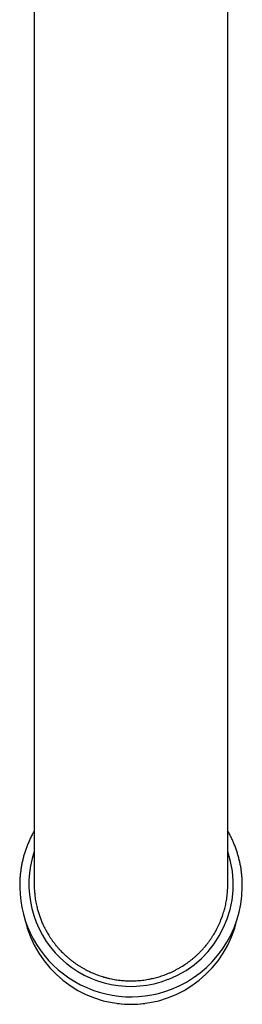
# Model space of a CAD drawing. Header units: millimetres. Extents: x 8 to 823, y 12 to 831.
# Tile 1 of 20: x 415 to 439, y 176 to 278. Entities that reach past the tile are written whole.
import ezdxf

# ---------------------------------------------------------------- set-up
doc = ezdxf.new("R2010")
doc.units = ezdxf.units.MM

msp = doc.modelspace()

# ---------------------------------------------------------------- linework, layer by layer
at = {"color": 7, "linetype": 'Continuous', "lineweight": 30}
for p, q in [((417, 423.57), (417, 188.48)), ((437, 188.48), (437, 423.57)), ((417, 188.5), (417, 188.49)), ((437, 188.49), (437, 188.5)), ((425.57, 176.19), (425.63, 176.19)), ((428.37, 176.19), (428.43, 176.19))]:
    msp.add_line(p, q, dxfattribs=at)
for centre, radius, start, end in [((426.99, 188.49), 10.54, 161.347, 291.3739), ((427.05, 188.47), 10.51, 291.096, 18.7824), ((426.99, 188.36), 11.49, 181.0004, 291.3139), ((427.04, 188.34), 11.46, 291.1297, 359.1499), ((427, 187.34), 11.24, 192.4673, 347.5327), ((427, 186.94), 10.84, 262.714, 277.286)]:
    msp.add_arc(centre, radius, start, end, dxfattribs=at)
for points, knots in [([(417, 193.99), (416.98, 193.94), (416.92, 193.84), (416.83, 193.68), (416.73, 193.49), (416.64, 193.31), (416.55, 193.12), (416.47, 192.93), (416.39, 192.74), (416.31, 192.55), (416.23, 192.36), (416.16, 192.16), (416.09, 191.97), (416.03, 191.77), (415.97, 191.57), (415.91, 191.37), (415.86, 191.17), (415.81, 190.97), (415.76, 190.77), (415.72, 190.57), (415.68, 190.36), (415.65, 190.16), (415.62, 189.95), (415.59, 189.75), (415.56, 189.54), (415.54, 189.34), (415.53, 189.13), (415.52, 188.93), (415.51, 188.72), (415.5, 188.51), (415.5, 188.32), (415.5, 188.21), (415.5, 188.16)], [0, 0, 0, 0, 0.024053, 0.058049, 0.092044, 0.126038, 0.160033, 0.194026, 0.22802, 0.262013, 0.296006, 0.329998, 0.36399, 0.397982, 0.431973, 0.465964, 0.499955, 0.533945, 0.567935, 0.601925, 0.635915, 0.669904, 0.703894, 0.737883, 0.771872, 0.805861, 0.839849, 0.873838, 0.907827, 0.941815, 0.975803, 1, 1, 1, 1]), ([(438.5, 188.17), (438.5, 188.23), (438.5, 188.36), (438.5, 188.56), (438.49, 188.76), (438.48, 188.97), (438.47, 189.18), (438.45, 189.38), (438.43, 189.59), (438.41, 189.79), (438.38, 190), (438.35, 190.2), (438.31, 190.41), (438.27, 190.61), (438.23, 190.81), (438.18, 191.01), (438.13, 191.22), (438.07, 191.42), (438.02, 191.61), (437.96, 191.81), (437.89, 192.01), (437.82, 192.2), (437.75, 192.4), (437.67, 192.59), (437.6, 192.78), (437.51, 192.97), (437.43, 193.16), (437.34, 193.35), (437.25, 193.53), (437.15, 193.72), (437.07, 193.87), (437.02, 193.96), (437, 193.99)], [0, 0, 0, 0, 0.030154, 0.064197, 0.09824, 0.132283, 0.166325, 0.200368, 0.234411, 0.268454, 0.302497, 0.33654, 0.370583, 0.404627, 0.43867, 0.472714, 0.506758, 0.540802, 0.574847, 0.608891, 0.642936, 0.676981, 0.711027, 0.745073, 0.779119, 0.813165, 0.847212, 0.881259, 0.915307, 0.949355, 0.983403, 1, 1, 1, 1]), ([(417, 188.49), (417, 188.48), (417, 188.37), (417, 188.15), (417.02, 187.87), (417.04, 187.62), (417.06, 187.38), (417.09, 187.1), (417.14, 186.8), (417.2, 186.49), (417.26, 186.22), (417.32, 185.98), (417.37, 185.78), (417.43, 185.58), (417.5, 185.38), (417.57, 185.17), (417.64, 184.97), (417.72, 184.78), (417.8, 184.58), (417.88, 184.38), (417.98, 184.17), (418.1, 183.94), (418.23, 183.69), (418.36, 183.45), (418.51, 183.22), (418.66, 182.98), (418.82, 182.74), (419, 182.49), (419.2, 182.24), (419.4, 182), (419.59, 181.79), (419.76, 181.6), (419.93, 181.44), (420.11, 181.26), (420.31, 181.07), (420.52, 180.89), (420.74, 180.71), (420.96, 180.54), (421.19, 180.37), (421.44, 180.19), (421.71, 180.02), (421.99, 179.86), (422.23, 179.72), (422.46, 179.6), (422.67, 179.5), (422.9, 179.39), (423.15, 179.28), (423.41, 179.18), (423.67, 179.08), (423.94, 178.99), (424.22, 178.91), (424.51, 178.83), (424.82, 178.75), (425.13, 178.69), (425.41, 178.64), (425.66, 178.6), (425.89, 178.57), (426.15, 178.55), (426.43, 178.53), (426.7, 178.52), (426.98, 178.51), (427.26, 178.52), (427.55, 178.53), (427.86, 178.55), (428.17, 178.58), (428.49, 178.62), (428.77, 178.67), (429.02, 178.72), (429.25, 178.77), (429.49, 178.83), (429.76, 178.9), (430.03, 178.98), (430.29, 179.07), (430.55, 179.16), (430.83, 179.27), (431.11, 179.39), (431.39, 179.53), (431.68, 179.67), (431.93, 179.81), (432.14, 179.93), (432.34, 180.06), (432.56, 180.19), (432.79, 180.35), (433.01, 180.51), (433.23, 180.68), (433.45, 180.86), (433.67, 181.05), (433.89, 181.26), (434.12, 181.48), (434.34, 181.71), (434.53, 181.92), (434.69, 182.11), (434.84, 182.29), (435, 182.49), (435.16, 182.72), (435.32, 182.95), (435.47, 183.18), (435.61, 183.42), (435.76, 183.67), (435.9, 183.94), (436.04, 184.22), (436.17, 184.51), (436.28, 184.77), (436.37, 185.01), (436.45, 185.23), (436.53, 185.47), (436.61, 185.73), (436.69, 186), (436.75, 186.27), (436.81, 186.54), (436.86, 186.83), (436.91, 187.13), (436.95, 187.45), (436.98, 187.76), (436.99, 188.05), (437, 188.29), (437, 188.42), (437, 188.49)], [0, 0, 0, 0, 0.000371, 0.010546, 0.020722, 0.027564, 0.03441, 0.044308, 0.054207, 0.064145, 0.074082, 0.080793, 0.087504, 0.094226, 0.100949, 0.107757, 0.114565, 0.121386, 0.128206, 0.13505, 0.141897, 0.150725, 0.159554, 0.168382, 0.177271, 0.186162, 0.195052, 0.205186, 0.21532, 0.225496, 0.235671, 0.242514, 0.24936, 0.258183, 0.267007, 0.27583, 0.284715, 0.293601, 0.302486, 0.312614, 0.322743, 0.332914, 0.343084, 0.349923, 0.356765, 0.365582, 0.374402, 0.383219, 0.392099, 0.40098, 0.409859, 0.419982, 0.430105, 0.440269, 0.450433, 0.457268, 0.464105, 0.472919, 0.481735, 0.490549, 0.499424, 0.508301, 0.517177, 0.527295, 0.537413, 0.547573, 0.557732, 0.564564, 0.571399, 0.580212, 0.589026, 0.597839, 0.606713, 0.615589, 0.624463, 0.63458, 0.644697, 0.654855, 0.665013, 0.671844, 0.678678, 0.687493, 0.696309, 0.705124, 0.714, 0.722878, 0.731755, 0.741874, 0.751993, 0.762153, 0.772313, 0.779145, 0.785981, 0.7948, 0.803621, 0.81244, 0.821321, 0.830203, 0.839084, 0.849208, 0.859332, 0.869497, 0.879663, 0.886498, 0.893337, 0.902161, 0.910988, 0.919812, 0.928698, 0.937586, 0.946472, 0.956602, 0.966733, 0.976904, 0.987076, 0.993915, 1, 1, 1, 1])]:
    msp.add_open_spline(points, degree=3, knots=knots, dxfattribs=at)

doc.saveas('drawing.dxf')
